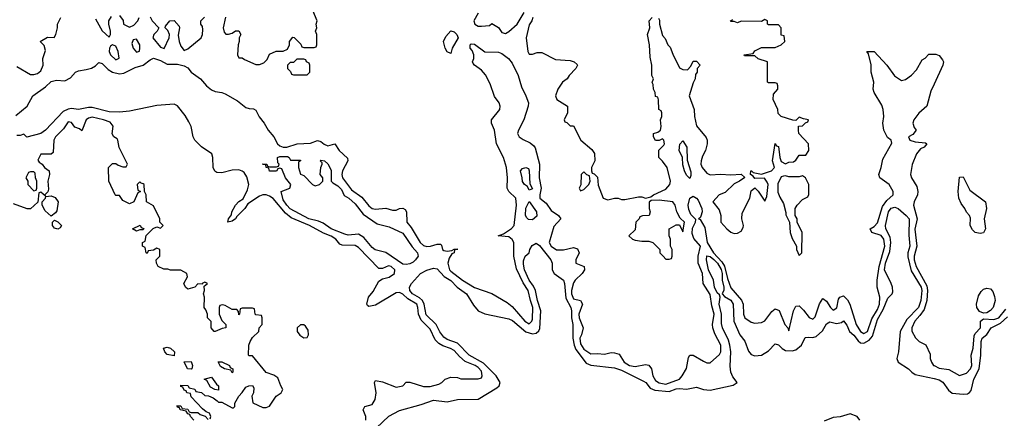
# Model space of a CAD drawing. Header units: inches. Extents: x 2601469 to 2753575, y 449403 to 582909.
# Tile 79 of 256: x 2654646 to 2660412, y 474160 to 476497. Entities that reach past the tile are written whole.
import ezdxf

# ---------------------------------------------------------------- set-up
doc = ezdxf.new("R2010")
doc.units = ezdxf.units.IN
doc.header["$MEASUREMENT"] = 0
doc.layers.add('C6457', color=7, linetype='Continuous')
doc.layers.add('C6467', color=7, linetype='Continuous')

msp = doc.modelspace()

# ---------------------------------------------------------------- linework, layer by layer
at = {"layer": 'C6457', "color": 4}
for points, elevation in [([(2654630, 476222), (2654710, 476174.8), (2654730, 476174.8), (2654750, 476181), (2654770, 476198), (2654784, 476230), (2654781.2, 476270), (2654797.2, 476317.2), (2654790, 476346), (2654766, 476370), (2654810, 476394), (2654847.3, 476392.7), (2654858, 476410), (2654868.7, 476450), (2654868.7, 476470), (2654888, 476510)], 12), ([(2655090, 476502), (2655130, 476432), (2655170, 476394), (2655178, 476410), (2655178, 476430), (2655168.7, 476470), (2655168.7, 476490), (2655184.7, 476515.3)], 12), ([(2655230, 476522), (2655251.6, 476491.6), (2655254, 476470), (2655290, 476454), (2655314.6, 476465.4), (2655338, 476490), (2655346, 476510)], 12), ([(2655410, 476514), (2655422, 476490), (2655462, 476450), (2655452, 476430), (2655431.3, 476410), (2655426, 476390), (2655470, 476336), (2655492.3, 476327.7), (2655521.2, 476390), (2655524, 476410), (2655514, 476434), (2655498, 476450), (2655500.4, 476459.6), (2655526, 476490), (2655550, 476492), (2655579.6, 476459.6), (2655582, 476450), (2655574.8, 476405.2), (2655580.5, 476370), (2655590, 476341), (2655610, 476316), (2655630, 476326.8), (2655709.4, 476390), (2655717, 476410), (2655719.3, 476439.3), (2655717.2, 476457.2), (2655708, 476470), (2655708, 476490), (2655728.9, 476511.1)], 12), ([(2655851.1, 476511.1), (2655838, 476450), (2655843.6, 476423.6), (2655852.7, 476412.7), (2655870, 476412), (2655890, 476418), (2655910, 476431.3), (2655930, 476431.3), (2655942, 476410), (2655932, 476390), (2655932, 476370), (2655924.7, 476350), (2655922, 476290), (2655930, 476274), (2655950, 476274), (2655963.6, 476263.6), (2656030, 476234), (2656050, 476234), (2656076.4, 476243.6), (2656096.4, 476263.6), (2656110, 476294), (2656148.4, 476311.6), (2656190, 476312), (2656215.3, 476324.7), (2656226, 476350), (2656226, 476370), (2656246, 476394), (2656252.7, 476392.7), (2656292.7, 476352.7), (2656298, 476338), (2656310, 476334), (2656370, 476334), (2656382, 476338), (2656386, 476350), (2656386, 476410), (2656378, 476430), (2656386, 476450), (2656382, 476470), (2656388, 476490), (2656362, 476550)], 12), ([(2657330, 476535.3), (2657306, 476490), (2657312, 476470), (2657330, 476458), (2657350, 476458), (2657396.4, 476463.6), (2657410, 476474), (2657450, 476452), (2657470, 476422), (2657490, 476416), (2657510, 476426.8), (2657559, 476470), (2657600.9, 476539.1)], 12), ([(2657650.6, 476510), (2657646, 476490), (2657630, 476466), (2657611.3, 476390), (2657622, 476310), (2657630, 476294), (2657650, 476294), (2657676.4, 476303.6), (2657703.6, 476303.6), (2657783.6, 476263.6), (2657870, 476258), (2657894, 476250), (2657910, 476234), (2657912, 476230), (2657902, 476210), (2657864.7, 476170), (2657852, 476150), (2657824.7, 476130), (2657798, 476090), (2657784.7, 476050), (2657792, 476030), (2657854, 475990), (2657854, 475950), (2657834, 475910), (2657838, 475898), (2657850, 475894), (2657870, 475874), (2657890, 475874), (2657931.6, 475791.6), (2657996.9, 475736.9), (2658011.6, 475711.6), (2658014, 475670), (2657994, 475630), (2657994, 475610), (2657998, 475598), (2658010, 475594), (2658030, 475574), (2658032.7, 475527.3), (2658062, 475450), (2658090, 475441), (2658130, 475451.3), (2658151.1, 475451.1), (2658170, 475442), (2658190, 475442), (2658270, 475458), (2658290, 475458), (2658311.6, 475451.6), (2658342, 475458), (2658358, 475470), (2658430, 475504), (2658453.2, 475530), (2658457.2, 475550), (2658437.2, 475630), (2658410, 475668), (2658388, 475690), (2658388.4, 475731.6), (2658418, 475762), (2658422, 475770), (2658418, 475790), (2658410, 475798), (2658391.3, 475788.7), (2658370, 475788.7), (2658358, 475810), (2658358, 475830), (2658382, 475838), (2658398, 475850), (2658402, 475870), (2658398, 475910), (2658406, 475930), (2658406, 475950), (2658402, 475962), (2658388, 475970), (2658387.3, 476027.3), (2658382, 476042), (2658370, 476046), (2658368, 476070), (2658358, 476090), (2658356.4, 476116.4), (2658348.9, 476128.9), (2658358, 476150), (2658348, 476170), (2658348.7, 476230), (2658337.5, 476277.5), (2658334.3, 476350), (2658321.6, 476410), (2658335.6, 476450), (2658331.8, 476490), (2658349.2, 476510)], 12), ([(2658386.6, 476506.6), (2658393.4, 476493.4), (2658392.7, 476470), (2658410, 476404.7), (2658426.8, 476386.8), (2658442, 476350), (2658455.3, 476335.3), (2658470, 476294), (2658510, 476214), (2658530, 476204.7), (2658556.4, 476203.6), (2658576.4, 476223.6), (2658590, 476254), (2658610, 476254), (2658631, 476230), (2658614, 476210), (2658614, 476190), (2658603.6, 476176.4), (2658602, 476150), (2658590, 476126), (2658566.8, 476050), (2658596, 475970), (2658598, 475930), (2658610, 475874), (2658665.4, 475805.4), (2658672, 475790), (2658672, 475770), (2658662, 475730), (2658643.5, 475696.5), (2658636, 475670), (2658634.8, 475650), (2658642.8, 475630), (2658670, 475598), (2658690, 475586.8), (2658750, 475591.3), (2658810, 475586.8), (2658870, 475591), (2658892, 475572), (2658862, 475550), (2658830, 475534), (2658776.8, 475483.2), (2658742, 475470), (2658704.7, 475430), (2658742, 475382), (2658752, 475350), (2658752, 475310), (2658786, 475270), (2658810, 475250.8), (2658830, 475242.8), (2658850, 475246), (2658870, 475258), (2658882, 475278), (2658885.2, 475290), (2658875.3, 475330), (2658876.4, 475363.6), (2658922, 475450), (2658930, 475494), (2658950, 475512), (2658970.9, 475490.9), (2659010, 475434), (2659020.4, 475459.6), (2659029, 475530), (2659024, 475544), (2659007.3, 475567.3), (2658950, 475566), (2658940.4, 475580.4), (2658926, 475590), (2658928, 475610), (2658931.1, 475611.1), (2658942, 475602), (2658990, 475591), (2659048.7, 475611.3), (2659066, 475630), (2659055.3, 475670), (2659070, 475772), (2659078, 475758), (2659090, 475754), (2659098, 475690), (2659106, 475666), (2659130, 475652), (2659150, 475662), (2659176.4, 475663.6), (2659190, 475674), (2659210, 475702), (2659250, 475702), (2659268, 475730), (2659266, 475770), (2659209.1, 475829.1), (2659206, 475850), (2659207.3, 475872.7), (2659230, 475874), (2659247.3, 475892.7), (2659262, 475898), (2659266, 475910), (2659235.3, 475915.3), (2659210, 475926), (2659190, 475906), (2659172.7, 475907.3), (2659106, 475930), (2659087.3, 475947.3), (2659086, 475970), (2659058, 476030), (2659060.4, 476059.6), (2659086, 476090), (2659086, 476110), (2659082, 476122), (2659070, 476126), (2659030, 476126), (2659026, 476130), (2659026, 476250), (2658970, 476268), (2658950, 476286), (2658890, 476286), (2658888, 476290), (2658942, 476298), (2658950, 476314), (2658990, 476334), (2659070, 476334), (2659106, 476350), (2659126, 476370), (2659122, 476402), (2659106, 476406), (2659106, 476450), (2659090, 476466), (2659030, 476466), (2659026, 476470), (2659026, 476490), (2659010, 476498), (2658990, 476486), (2658870, 476488), (2658850, 476478), (2658830, 476486), (2658810, 476486), (2658808.7, 476490), (2658822, 476498)], 12), ([(2654624.5, 475935.5), (2654689.4, 475990.6), (2654724, 476050), (2654796.9, 476103.1), (2654830, 476135.5), (2654862.8, 476142.8), (2654910, 476138.8), (2654944.8, 476155.2), (2654974, 476190), (2654990, 476198), (2655035.9, 476204.1), (2655066.5, 476213.5), (2655090, 476226.8), (2655110, 476246.8), (2655130, 476240.7), (2655165.2, 476205.3), (2655189, 476189), (2655230, 476178.7), (2655256.2, 476183.8), (2655323.3, 476216.7), (2655370, 476230.3), (2655410, 476261.6), (2655430, 476270.4), (2655470, 476258), (2655510, 476235.3), (2655570, 476237.1), (2655610, 476225.5), (2655630, 476214), (2655650.5, 476190), (2655706, 476150), (2655740.5, 476110), (2655770, 476084.9), (2655790, 476075.3), (2655830, 476070.3), (2655850, 476062.8), (2655921.3, 476021.3), (2655970, 475981.6), (2655990, 475975.5), (2656015.2, 475975.2), (2656030, 475967.3), (2656048.3, 475928.3), (2656077.6, 475890), (2656100.4, 475850), (2656134.4, 475810), (2656155.5, 475770), (2656170, 475758.4), (2656190, 475750.4), (2656210, 475750.4), (2656271.5, 475768.5), (2656350, 475772.4), (2656390, 475788.2), (2656410, 475783), (2656430, 475766.4), (2656450, 475757.3), (2656492, 475770), (2656516.3, 475730), (2656564.9, 475684.9), (2656567.7, 475670), (2656537, 475610), (2656532, 475590), (2656536.5, 475570), (2656590, 475499.5), (2656650, 475456.3), (2656690, 475405.5), (2656710, 475390.7), (2656730, 475386.8), (2656790, 475391.3), (2656830, 475381), (2656850, 475381), (2656870, 475391), (2656890, 475391.3), (2656903.6, 475383.6), (2656910.8, 475370.8), (2656913.4, 475310), (2656938.5, 475278.6), (2656990.5, 475190), (2657010, 475172.7), (2657030, 475167.4), (2657051.5, 475168.5), (2657090, 475180.7), (2657110, 475182), (2657116, 475176), (2657122, 475150), (2657130, 475144.7), (2657150, 475141), (2657176.4, 475143.6), (2657191.3, 475151.3), (2657211.6, 475151.6), (2657192, 475148), (2657191, 475130), (2657176.3, 475123.7), (2657161.1, 475098.9), (2657154, 475070), (2657163.8, 475030), (2657170, 475023), (2657238.8, 474970), (2657310, 474927.3), (2657410, 474891), (2657499.8, 474839.8), (2657530, 474816), (2657604.9, 474730), (2657630, 474714.8), (2657645.2, 474730), (2657650, 474742), (2657651.1, 474808.9), (2657636.4, 474850), (2657624, 474910), (2657593.8, 474953.8), (2657555.9, 475035.9), (2657539.7, 475110), (2657539.7, 475190), (2657530, 475209.3), (2657510, 475223.7), (2657448, 475230), (2657479, 475241), (2657526.2, 475273.8), (2657540.9, 475290), (2657555.1, 475410), (2657551.1, 475451.1), (2657510, 475489.6), (2657501, 475510), (2657503.5, 475570), (2657496.9, 475630), (2657478.9, 475690), (2657437.3, 475770), (2657425.6, 475850), (2657409.5, 475890), (2657409.4, 475910), (2657457, 475970), (2657460.7, 475990), (2657454, 476010), (2657426.8, 476046.8), (2657401.7, 476121.7), (2657373.9, 476173.9), (2657350, 476201.6), (2657308.7, 476230), (2657300.7, 476240.7), (2657298, 476250), (2657305.1, 476270), (2657305.1, 476290), (2657295.6, 476315.6), (2657284.5, 476330), (2657284, 476350), (2657290, 476354.8), (2657310, 476353), (2657370, 476307.7), (2657450, 476306.4), (2657470, 476299.3), (2657508, 476270), (2657530, 476242), (2657564.9, 476170), (2657583.8, 476103.8), (2657611, 476050), (2657624.7, 476010), (2657622.8, 475990), (2657598, 475910), (2657566.7, 475850), (2657561.3, 475830), (2657570.4, 475810), (2657593.9, 475793.9), (2657635.5, 475775.5), (2657657.4, 475757.4), (2657665.1, 475745.1), (2657690.4, 475649.6), (2657689, 475570), (2657700.2, 475510), (2657691.6, 475470), (2657692.4, 475450), (2657730, 475422), (2657758.7, 475378.7), (2657801, 475350), (2657814, 475330), (2657774.9, 475285.1), (2657746.7, 475190), (2657759.1, 475170), (2657790, 475148), (2657830, 475147.7), (2657890, 475160.7), (2657913.2, 475153.2), (2657922.8, 475130), (2657902.8, 475090), (2657902, 475070), (2657951, 475050), (2657954, 475030), (2657940.7, 475010), (2657899.1, 474970), (2657890, 474954), (2657877, 474910), (2657877, 474890), (2657890, 474860.4), (2657930.7, 474850.7), (2657942, 474830), (2657920.2, 474770), (2657921.5, 474750), (2657946, 474690), (2657936.3, 474650), (2657926.5, 474630), (2657930, 474596), (2657950, 474566.4), (2657990, 474538.8), (2658030, 474541), (2658070, 474536), (2658110, 474546), (2658130, 474544.7), (2658156, 474536), (2658186, 474490), (2658218, 474470), (2658250, 474464.9), (2658310, 474476), (2658330, 474471.3), (2658346, 474450), (2658353.4, 474410), (2658370, 474382), (2658390, 474368.7), (2658430, 474361.1), (2658509, 474390), (2658526, 474410), (2658550, 474452), (2658562.7, 474517.3), (2658570, 474531.3), (2658590, 474530.8), (2658650, 474494.8), (2658670, 474486), (2658690, 474484.7), (2658744.7, 474535.3), (2658752, 474550), (2658751.3, 474590), (2658716.4, 474656.4), (2658705.6, 474690), (2658703.6, 474710), (2658713.3, 474770), (2658698.9, 474818.9), (2658690, 474885.2), (2658648.5, 474950), (2658643.5, 475010), (2658618.9, 475070), (2658618.5, 475110), (2658632.8, 475170), (2658593.7, 475213.7), (2658583.6, 475243.6), (2658585.6, 475274.4), (2658604, 475310), (2658604.8, 475324.8), (2658575.9, 475355.9), (2658564.2, 475384.2), (2658560.7, 475410), (2658569.7, 475450.3), (2658590, 475463), (2658610, 475450.8), (2658618.7, 475438.7), (2658641.3, 475390), (2658642.7, 475370), (2658635.6, 475344.4), (2658630, 475334.5), (2658621, 475330), (2658630, 475324.9), (2658658.4, 475278.3), (2658671.8, 475190), (2658708.6, 475130), (2658757.2, 475077.2), (2658772.8, 475052.8), (2658790, 474980.7), (2658810, 474924.9), (2658872, 474852), (2658882, 474830), (2658884.9, 474770), (2658892, 474750), (2658930, 474724.7), (2658950, 474718), (2658990, 474721), (2659010, 474731), (2659050, 474786.8), (2659070, 474802.8), (2659092.5, 474792.5), (2659126.8, 474710), (2659144.7, 474690), (2659150, 474674), (2659178, 474790), (2659190, 474818), (2659210, 474818.8), (2659235.1, 474795.1), (2659270, 474751), (2659290, 474741), (2659304.7, 474755.3), (2659330, 474832), (2659350, 474862), (2659370, 474846.8), (2659393, 474810), (2659410, 474794.9), (2659431.7, 474808.3), (2659441.7, 474858.3), (2659449.4, 474870.6), (2659470, 474877.3), (2659494.3, 474854.3), (2659507.4, 474830), (2659544.2, 474710), (2659568.9, 474670), (2659590, 474657.6), (2659610, 474668.7), (2659636.4, 474743.6), (2659670, 474798.7), (2659681.2, 474830), (2659682, 474870), (2659668, 474930), (2659667.6, 474970), (2659678.9, 475050), (2659712.2, 475170), (2659705.3, 475210), (2659691.2, 475231.2), (2659636, 475250), (2659626, 475270), (2659650, 475284.9), (2659670, 475305.5), (2659697.8, 475402.2), (2659723.1, 475436.9), (2659760.7, 475470), (2659761.3, 475490), (2659738.3, 475530), (2659683.7, 475570), (2659676.2, 475590), (2659691.1, 475630), (2659699.7, 475680.3), (2659754, 475774), (2659749, 475790), (2659726.9, 475806.9), (2659707.1, 475850), (2659700.5, 475890), (2659706.3, 475930), (2659702, 475970), (2659695.2, 475995.2), (2659649.6, 476070), (2659644.7, 476090), (2659648, 476130), (2659632, 476190), (2659632.9, 476232.9), (2659616.4, 476296.4), (2659606, 476310), (2659650, 476311.3), (2659724.7, 476230), (2659767.9, 476167.9), (2659810, 476141), (2659833.6, 476146.4), (2659869.1, 476170.9), (2659898, 476202), (2659930, 476262), (2659948.4, 476271.6), (2659970, 476294), (2660000, 476294)], 8), ([(2660000, 476118.2), (2659981.4, 476078.6), (2659958.8, 475990), (2659910.5, 475949.5), (2659882, 475910), (2659875.5, 475890), (2659884.4, 475864.4), (2659896, 475850), (2659875.5, 475824.5), (2659851.3, 475810), (2659858, 475790), (2659890, 475780.5), (2659950, 475774.8), (2659958, 475770), (2659942, 475750), (2659920.5, 475739.5), (2659897.3, 475710), (2659872.4, 475647.6), (2659863.1, 475590), (2659868.4, 475570), (2659899.3, 475519.3), (2659905.2, 475490), (2659903.6, 475470), (2659883.8, 475430), (2659880.3, 475410), (2659901.3, 475330), (2659888.5, 475268.5), (2659900.3, 475170), (2659883.2, 475110), (2659883.9, 475090), (2659896.5, 475050), (2659957.7, 474937.7), (2659962.2, 474910), (2659957.7, 474850), (2659942, 474798), (2659918, 474762), (2659888.4, 474730), (2659871, 474690), (2659871.1, 474671.1), (2659891.6, 474631.6), (2659914, 474610), (2659951.6, 474591.6), (2659976.9, 474536.9), (2659978, 474510), (2659984.7, 474490), (2659998, 474470), (2660000, 474469)], 8), ([(2656672.7, 474150), (2656673.2, 474170), (2656658, 474210), (2656668, 474230), (2656710, 474242), (2656728.7, 474270), (2656734, 474310), (2656724, 474370), (2656730, 474382), (2656770, 474374.8), (2656850, 474342.8), (2656888.9, 474351.1), (2656910, 474372), (2656930, 474371.3), (2657010, 474346), (2657050, 474346.8), (2657100.2, 474359.8), (2657118, 474370), (2657138, 474390), (2657170, 474401), (2657210, 474398.8), (2657230, 474391.3), (2657330, 474391), (2657350, 474398), (2657355.1, 474410), (2657350, 474436), (2657330, 474458.4), (2657312.7, 474470), (2657254.2, 474494.2), (2657221.7, 474521.7), (2657190, 474558), (2657168.7, 474570), (2657124.4, 474584.4), (2657099.7, 474599.7), (2657079.6, 474619.6), (2657050, 474682.7), (2656996.4, 474736.4), (2656981.3, 474770), (2656977.7, 474810), (2656971, 474830), (2656920, 474860), (2656890, 474887.6), (2656870, 474897.6), (2656850, 474895.1), (2656730, 474822.7), (2656690, 474815.3), (2656682, 474822), (2656679, 474830), (2656689.4, 474870), (2656716.2, 474903.8), (2656750, 474964.7), (2656770, 474978), (2656810, 474987.3), (2656841.2, 475010), (2656842, 475030), (2656821.2, 475050), (2656805.8, 475054.2), (2656770, 475038), (2656750, 475039.3), (2656630, 475162.4), (2656610, 475172.4), (2656534.3, 475174.3), (2656521.5, 475181.4), (2656498, 475210), (2656470, 475228.2), (2656424.9, 475244.9), (2656342.9, 475290), (2656235.3, 475335.3), (2656202.3, 475362.3), (2656130, 475448), (2656110, 475462.6), (2656090, 475469.7), (2656070, 475470.9), (2656050, 475463.1), (2655981.7, 475418.3), (2655964.9, 475390), (2655917.3, 475342.7), (2655910, 475329), (2655890, 475315.3), (2655866, 475310), (2655868.7, 475330), (2655886.6, 475353.4), (2655889.5, 475370), (2655909.6, 475410), (2655930, 475430.5), (2655954, 475446), (2655981, 475499), (2655988.4, 475530), (2655976.5, 475576.5), (2655960.6, 475600.6), (2655950, 475609.6), (2655930, 475616), (2655890, 475614.2), (2655830, 475599.2), (2655801.5, 475601.5), (2655788.3, 475608.3), (2655779.7, 475630), (2655776.4, 475690), (2655770.7, 475710.7), (2655710, 475752.4), (2655672.6, 475790), (2655661.5, 475810), (2655649.8, 475870), (2655637.7, 475897.7), (2655614.9, 475934.9), (2655570, 475992.8), (2655550, 476002.6), (2655450, 475994), (2655290, 475960.5), (2655230, 475954), (2655170, 475957.7), (2655070, 475981.7), (2655050, 475982), (2654990, 475969.7), (2654950, 475976.9), (2654930, 475973), (2654901.7, 475958.3), (2654798.4, 475850), (2654770, 475829.7), (2654689.1, 475809.1), (2654670, 475826), (2654650, 475818), (2654630, 475819)], 8), ([(2655762, 474158), (2655766, 474170), (2655758, 474190), (2655738, 474198), (2655716.4, 474216.4), (2655650, 474286), (2655646, 474306), (2655626, 474310), (2655622, 474322), (2655610, 474326), (2655602, 474342), (2655590, 474346), (2655590, 474354), (2655630, 474352), (2655638, 474338), (2655671.6, 474331.6), (2655678, 474318), (2655711.6, 474311.6), (2655730, 474294), (2655751.6, 474291.6), (2655779.6, 474279.6), (2655803.6, 474263.6), (2655810, 474254), (2655830, 474254), (2655890, 474222), (2655898, 474222), (2655906, 474230), (2655906, 474250), (2655928.9, 474291.1), (2655950, 474312), (2655970, 474342), (2655988.4, 474351.6), (2656010, 474352), (2656018, 474338), (2656016, 474310), (2656006, 474290), (2656011, 474251), (2656070, 474224), (2656090, 474222.8), (2656110, 474231.3), (2656149.1, 474290.9), (2656178, 474310), (2656188, 474330), (2656175.3, 474350), (2656157.2, 474397.2), (2656134, 474414), (2656089.3, 474429.3), (2656010, 474526), (2655990, 474526), (2655986, 474530), (2655988, 474590), (2655995.3, 474610), (2656010, 474634), (2656046, 474670), (2656048.4, 474691.6), (2656066, 474710), (2656066, 474750), (2656062, 474762), (2656030, 474766), (2656026, 474770), (2656022, 474802), (2656010, 474806), (2655950, 474806), (2655938, 474802), (2655934, 474770), (2655930, 474766), (2655927.3, 474787.3), (2655918, 474798), (2655890, 474798), (2655850, 474822), (2655834, 474826), (2655818, 474822), (2655814, 474810), (2655814, 474770), (2655830, 474734), (2655854, 474710), (2655854, 474690), (2655832.7, 474687.3), (2655791.6, 474668.4), (2655786, 474670), (2655768, 474690), (2655767.3, 474727.3), (2655746, 474750), (2655746, 474770), (2655736.4, 474796.4), (2655726, 474810), (2655728, 474870), (2655722, 474890), (2655728, 474910), (2655726, 474934), (2655746, 474950), (2655730, 474958), (2655714, 474950), (2655714, 474946), (2655690, 474948), (2655671, 474929), (2655630, 474918), (2655618, 474930), (2655608, 474950), (2655628, 474990), (2655626, 475010), (2655590, 475028), (2655530, 475028), (2655514.6, 475034.6), (2655490, 475035.3), (2655458, 475050), (2655448, 475070), (2655446, 475090), (2655466, 475110), (2655466, 475150), (2655450, 475158), (2655430, 475146), (2655398, 475142), (2655392.7, 475127.3), (2655386, 475130), (2655382, 475162), (2655366, 475170), (2655366, 475190), (2655382, 475198), (2655387.3, 475232.7), (2655427.3, 475272.7), (2655450, 475282), (2655470, 475274), (2655486, 475290), (2655466, 475310), (2655466, 475330), (2655430, 475406), (2655388, 475430), (2655386, 475470), (2655378, 475490), (2655375.3, 475530), (2655370, 475535.3), (2655358, 475538), (2655350, 475546), (2655334, 475530), (2655338, 475498), (2655354, 475490), (2655338, 475482), (2655314, 475430), (2655290, 475418), (2655250, 475438), (2655230, 475466), (2655210, 475466), (2655206, 475470), (2655168, 475550), (2655166, 475630), (2655190, 475654), (2655210, 475654), (2655223.6, 475643.6), (2655250, 475634), (2655270, 475634), (2655278, 475650), (2655228, 475748), (2655222, 475790), (2655218, 475798), (2655198, 475810), (2655188.7, 475828.7), (2655193.6, 475873.6), (2655175.9, 475895.9), (2655138, 475910), (2655070, 475925.2), (2655050, 475919.3), (2655036, 475910), (2655010, 475846), (2654996.4, 475856.4), (2654970, 475866), (2654950, 475894), (2654930, 475899), (2654902.5, 475857.5), (2654856, 475810), (2654846, 475790), (2654842, 475718), (2654830, 475708), (2654770, 475708), (2654752.7, 475672.7), (2654761, 475661), (2654778, 475650), (2654792, 475630), (2654818, 475610), (2654821, 475590), (2654811, 475550), (2654816, 475504), (2654812, 475488), (2654794, 475470), (2654798, 475462), (2654770, 475486), (2654758, 475482), (2654752.7, 475427.3), (2654710, 475388), (2654690, 475388), (2654610, 475418)], 12), ([(2656736.3, 474103.7), (2656808, 474172), (2656870, 474206.7), (2656997.8, 474242.2), (2657070, 474267.6), (2657150, 474256.5), (2657210, 474270.3), (2657330, 474272.4), (2657441, 474339), (2657454.5, 474350), (2657459.6, 474370), (2657436.9, 474410), (2657362.9, 474482.9), (2657277.3, 474530), (2657210, 474600.3), (2657150, 474623.1), (2657130, 474635.6), (2657106.6, 474666.6), (2657085.1, 474710), (2657027.2, 474767.2), (2657013.8, 474830), (2657005.1, 474850), (2656987.1, 474867.1), (2656946.6, 474890), (2656931.2, 474910), (2656929.7, 474930), (2656940.7, 474950), (2656993.2, 475010), (2657030, 475028), (2657070, 475040.4), (2657090, 475037.1), (2657131, 474991), (2657170, 474968.8), (2657208.2, 474928.2), (2657263.1, 474890), (2657302.8, 474822.8), (2657330.5, 474790), (2657370, 474771.8), (2657510, 474743.2), (2657532.8, 474732.9), (2657610, 474667.9), (2657650, 474655.3), (2657670, 474658.7), (2657686.5, 474673.5), (2657692.6, 474687.4), (2657697.2, 474790), (2657678.2, 474850), (2657665.8, 474910), (2657654.5, 474934.5), (2657628.7, 474970), (2657602.7, 475030), (2657596.3, 475063.7), (2657596.6, 475083.4), (2657605.2, 475110), (2657629.3, 475130.7), (2657634, 475150), (2657647.3, 475172.7), (2657670, 475187.7), (2657690, 475173.4), (2657757, 475090), (2657764.9, 475070), (2657763.8, 475030), (2657775.5, 475010), (2657830.2, 474970.2), (2657836.9, 474950), (2657844.5, 474864.5), (2657872.7, 474810), (2657877.3, 474790), (2657877.6, 474750), (2657885.2, 474710), (2657884.7, 474630), (2657892.8, 474590), (2657903.4, 474563.3), (2657962.7, 474482.7), (2657990, 474472.3), (2658130, 474456.2), (2658170, 474442), (2658299, 474379), (2658311.8, 474370), (2658337.6, 474337.6), (2658365.1, 474325.1), (2658450, 474316.9), (2658490, 474333.2), (2658510, 474335.5), (2658550, 474330.3), (2658610, 474342.4), (2658650, 474328.4), (2658690, 474324.9), (2658824.7, 474355.3), (2658848, 474370), (2658822.6, 474402.6), (2658810.9, 474430.9), (2658806, 474466), (2658810.9, 474550), (2658805.1, 474590), (2658797.6, 474617.6), (2658761, 474690), (2658755.5, 474715.5), (2658755.3, 474770), (2658742.7, 474830), (2658747, 474870), (2658743.7, 474883.7), (2658730, 474895.1), (2658714, 474930), (2658708, 474970), (2658679.3, 475030), (2658668.5, 475090), (2658670, 475113), (2658690, 475108.5), (2658710, 475092.1), (2658731.6, 475070), (2658752.9, 475032.9), (2658758.8, 475010), (2658759.2, 474970), (2658770.2, 474929.8), (2658768.7, 474911.3), (2658758.8, 474890), (2658773.5, 474873.5), (2658810, 474852.9), (2658823.9, 474830), (2658827.9, 474730), (2658863.1, 474650), (2658892.1, 474612.1), (2658914.1, 474554.1), (2658930, 474534.9), (2658950, 474527), (2658990, 474530.6), (2659030, 474556.3), (2659070, 474596), (2659090, 474590.8), (2659110.6, 474570), (2659130, 474558.7), (2659170, 474554.9), (2659190, 474561.3), (2659224.2, 474590), (2659246.5, 474633.5), (2659263.3, 474636.7), (2659290, 474634), (2659310, 474640.4), (2659346.6, 474673.4), (2659370, 474713.4), (2659390, 474725.5), (2659430, 474716.3), (2659458, 474722), (2659470, 474730.8), (2659490, 474706), (2659506, 474670), (2659530, 474648.5), (2659555.3, 474615.3), (2659570, 474602.4), (2659590, 474601.1), (2659621, 474619), (2659639, 474641), (2659670, 474739.5), (2659702.2, 474797.8), (2659730, 474864), (2659755.1, 474890), (2659758.3, 474901.7), (2659756.9, 474930), (2659749.7, 474950), (2659710.8, 475030), (2659716.5, 475070), (2659741.8, 475138.2), (2659747.8, 475190), (2659742.9, 475222.9), (2659718.7, 475270), (2659715.1, 475290), (2659733.6, 475370), (2659750, 475392.7), (2659770, 475398), (2659790.7, 475390), (2659837.3, 475350), (2659853.7, 475330), (2659852.9, 475232.9), (2659857.6, 475170), (2659845.8, 475130), (2659845.9, 475105.9), (2659865.4, 475025.4), (2659925.6, 474930), (2659928.4, 474910), (2659922.3, 474850), (2659909.2, 474810), (2659840.6, 474739.4), (2659801.1, 474670), (2659791.4, 474550), (2659781.7, 474510), (2659790.4, 474490), (2659851, 474451), (2659870, 474430.4), (2659890, 474417), (2660000, 474393)], 4), ([(2655666, 474150), (2655646, 474170), (2655642, 474182), (2655630, 474186), (2655622, 474202), (2655586, 474210), (2655582, 474222), (2655570, 474226), (2655567.3, 474232.7), (2655590, 474234), (2655598, 474218), (2655630, 474214), (2655638, 474198), (2655650, 474194), (2655690, 474194), (2655703.6, 474183.6), (2655732.7, 474172.7), (2655750, 474154)], 12), ([(2659566.6, 474150), (2659550, 474171.1), (2659510, 474186), (2659450.9, 474169.1), (2659410, 474164.5), (2659357, 474143)], 4)]:
    msp.add_lwpolyline(points, dxfattribs=dict(at, elevation=elevation))
for points, elevation in [([(2657170, 476298), (2657150, 476309), (2657137.2, 476330), (2657127.3, 476370), (2657141, 476399), (2657170, 476432), (2657190, 476426), (2657206, 476410), (2657214, 476390), (2657179.1, 476330)], 8), ([(2655190, 476348.7), (2655178, 476342), (2655171.3, 476330), (2655170.8, 476310), (2655177.3, 476290), (2655210, 476261), (2655228.7, 476271.3), (2655222.7, 476310), (2655210, 476342)], 12), ([(2655330, 476382), (2655310, 476378), (2655303.5, 476356.5), (2655311, 476330), (2655330, 476306), (2655348.4, 476311.6), (2655349, 476330), (2655349, 476350)], 12), ([(2656310, 476266), (2656270, 476266), (2656250, 476246), (2656230, 476246), (2656214, 476230), (2656214, 476210), (2656232.7, 476192.7), (2656238, 476178), (2656250, 476174), (2656330, 476174), (2656346, 476190), (2656346, 476230), (2656342, 476242), (2656326, 476250), (2656322, 476262)], 12), ([(2658570, 475566), (2658550, 475585.2), (2658538.4, 475610), (2658530, 475646), (2658527.6, 475690), (2658508.6, 475730), (2658512, 475768), (2658530, 475786.8), (2658552.7, 475750), (2658554.4, 475674.4), (2658575.6, 475604.4), (2658576.1, 475583.9)], 8), ([(2656232.7, 475672.7), (2656290, 475674), (2656290.7, 475669.3), (2656278, 475662), (2656278, 475630), (2656291, 475591), (2656310, 475582.8), (2656360.7, 475530), (2656377, 475523), (2656402, 475530), (2656422, 475550), (2656422, 475570), (2656405.2, 475590), (2656409.1, 475630.9), (2656418, 475650), (2656418, 475658), (2656406, 475670), (2656410, 475674), (2656432, 475670), (2656450, 475652), (2656470, 475614), (2656471, 475550), (2656479.8, 475539.8), (2656510, 475522.8), (2656530, 475500.7), (2656547, 475467), (2656574.4, 475450), (2656610, 475417.6), (2656657.3, 475357.3), (2656740.4, 475300.4), (2656810, 475282.4), (2656890, 475245.5), (2656944.5, 475164.5), (2656974.9, 475130), (2656977.6, 475117.6), (2656979.3, 475110), (2656963.8, 475090), (2656950, 475076.2), (2656930, 475065.4), (2656910, 475061.3), (2656890, 475063.5), (2656790, 475131.8), (2656727.6, 475147.6), (2656710, 475162), (2656661.1, 475221.1), (2656630, 475239.5), (2656570, 475234), (2656550, 475239.3), (2656469.6, 475270), (2656423.9, 475303.9), (2656396.4, 475316.4), (2656339.3, 475330), (2656230, 475388.3), (2656209.7, 475410), (2656190, 475441.2), (2656178, 475490), (2656228, 475510), (2656234, 475530), (2656202.7, 475570), (2656182, 475622), (2656170, 475626), (2656158, 475622), (2656150, 475608.7), (2656110, 475608.7), (2656106, 475626), (2656088.7, 475630), (2656087.3, 475647.3), (2656072.7, 475647.3), (2656067.3, 475652.7), (2656094, 475650), (2656098, 475638), (2656110, 475634), (2656150, 475634), (2656162, 475638), (2656166, 475650), (2656158, 475658), (2656155.3, 475690), (2656170, 475695.5), (2656214, 475694), (2656224.7, 475690)], 4), ([(2654730, 475606), (2654710, 475606), (2654698, 475602), (2654682, 475570), (2654694, 475550), (2654694, 475530), (2654730, 475494), (2654742, 475498), (2654746, 475510), (2654746, 475550), (2654738, 475570), (2654736.4, 475596.4)], 12), ([(2657630, 475498), (2657619.3, 475519.3), (2657602, 475530), (2657590, 475548), (2657589.3, 475570), (2657579, 475610), (2657590, 475624.7), (2657610, 475631.3), (2657624.7, 475624.7), (2657630.4, 475610.4), (2657634, 475534), (2657650, 475506)], 4), ([(2657950, 475606), (2657934, 475590), (2657932, 475528), (2657922, 475510), (2657930, 475494), (2657950, 475502), (2657978, 475530), (2657986, 475550), (2657982, 475582), (2657967.3, 475587.3)], 12), ([(2659230, 475582), (2659210, 475575.3), (2659150, 475575.3), (2659130, 475582), (2659119.6, 475580.4), (2659104.7, 475575.3), (2659085.4, 475534.6), (2659086.4, 475486.4), (2659096.9, 475456.9), (2659118.8, 475418.8), (2659132.7, 475367.3), (2659132.7, 475352.7), (2659154, 475310), (2659158, 475250), (2659170, 475214), (2659194, 475170), (2659194, 475150), (2659210, 475114), (2659226, 475130), (2659228, 475250), (2659198, 475310), (2659198, 475330), (2659188, 475350), (2659188, 475390), (2659198, 475410), (2659230, 475442), (2659262, 475458), (2659267.3, 475472.7), (2659268, 475530), (2659248, 475570)], 12), ([(2654830, 475346), (2654796, 475376), (2654778, 475410), (2654778, 475430), (2654798, 475450), (2654800.4, 475459.6), (2654830, 475464.7), (2654854.4, 475454.4), (2654870.8, 475430), (2654863, 475377), (2654855.9, 475364.1)], 12), ([(2657650, 475324.2), (2657625.9, 475325.9), (2657615.1, 475335.1), (2657608, 475350), (2657610, 475392), (2657630, 475431.3), (2657673.4, 475370), (2657674, 475346)], 4), ([(2658390, 475439.3), (2658343.6, 475436.4), (2658332.7, 475427.3), (2658331.3, 475390), (2658338, 475370), (2658331.3, 475350), (2658292.7, 475347.3), (2658278, 475342), (2658274, 475330), (2658254, 475310), (2658250, 475266), (2658214, 475230), (2658234, 475210), (2658250, 475204.7), (2658290, 475198), (2658330, 475198), (2658354, 475190), (2658394, 475150), (2658394, 475130), (2658414, 475110), (2658430, 475094), (2658450, 475094), (2658462, 475098), (2658466, 475110), (2658466, 475150), (2658458, 475170), (2658458, 475210), (2658448.7, 475230), (2658448.7, 475270), (2658490, 475294), (2658510, 475294), (2658530, 475254), (2658539, 475310), (2658513.6, 475333.6), (2658494, 475370), (2658484, 475410), (2658470, 475428.7)], 12), ([(2654870, 475268.7), (2654850, 475275.3), (2654839, 475290), (2654838, 475310), (2654850, 475322), (2654870, 475311.3), (2654891, 475290), (2654883.6, 475276.4)], 12), ([(2655330, 475258), (2655306, 475270), (2655352, 475292), (2655358, 475278), (2655372.7, 475272.7), (2655370, 475266), (2655350, 475266)], 12), ([(2656310, 474708), (2656290, 474708), (2656272, 474690), (2656271.3, 474670), (2656287.1, 474647.1), (2656310, 474632), (2656330, 474634), (2656338, 474650), (2656336.4, 474676.4), (2656320.4, 474700.4)], 12), ([(2655550, 474526), (2655510, 474535.3), (2655495.3, 474550), (2655488, 474572), (2655510, 474578), (2655530, 474571.3), (2655552, 474550)], 12), ([(2655650, 474448), (2655628, 474450), (2655608.9, 474491.1), (2655650, 474494), (2655658, 474470), (2655654, 474450)], 12), ([(2655890, 474426), (2655882, 474442), (2655846, 474450), (2655823.1, 474463.1), (2655808.7, 474491.3), (2655830, 474491.3), (2655874, 474470), (2655878, 474458), (2655894, 474450), (2655894, 474430)], 12), ([(2655810, 474326), (2655788.4, 474328.4), (2655763.1, 474343.1), (2655742, 474382), (2655726, 474390), (2655770, 474402), (2655799.6, 474359.6), (2655811.3, 474350)], 12)]:
    msp.add_lwpolyline(points, close=True, dxfattribs=dict(at, elevation=elevation))
at = {"layer": 'C6467', "color": 4}
for points, elevation in [([(2660000, 476294), (2660010, 476294), (2660030, 476286.8), (2660050, 476261), (2660054.9, 476250), (2660052.4, 476230), (2660000, 476118.2)], 8), ([(2660000, 474469), (2660030, 474454.8), (2660086.4, 474446.4), (2660150, 474412), (2660190, 474424.7), (2660214.5, 474450), (2660220.9, 474470), (2660217.2, 474530), (2660230, 474572), (2660235.4, 474644.6), (2660242, 474658), (2660271.5, 474690), (2660272.3, 474730), (2660290, 474743.8), (2660350, 474740.3), (2660378.7, 474750), (2660420.6, 474799.4)], 8), ([(2660000, 474393), (2660030, 474386.5), (2660051.6, 474371.6), (2660085.5, 474325.5), (2660107, 474307), (2660170, 474300.9), (2660195.5, 474304.5), (2660208.6, 474311.4), (2660217.1, 474322.9), (2660234, 474390), (2660264.4, 474450), (2660274.6, 474530), (2660275.3, 474610), (2660281.5, 474630), (2660310, 474652), (2660335.1, 474690), (2660390, 474718.9), (2660430, 474754.4)], 4)]:
    msp.add_lwpolyline(points, dxfattribs=dict(at, elevation=elevation))
at = {"layer": 'C6467', "color": 4, "elevation": 8}
for points in [[(2660270, 475242.9), (2660242, 475250), (2660225.1, 475265.1), (2660212.7, 475290), (2660214, 475334), (2660208.7, 475350), (2660189.4, 475369.4), (2660181.2, 475390), (2660158.6, 475418.6), (2660145.2, 475450), (2660140.9, 475490), (2660150, 475574), (2660170, 475576), (2660210, 475498), (2660301, 475430), (2660307.3, 475390), (2660294, 475330), (2660302, 475270), (2660290, 475246.6)], [(2660290, 474775.8), (2660266.9, 474786.9), (2660251, 474810), (2660248, 474830), (2660261.5, 474878.5), (2660275.4, 474904.6), (2660290, 474916.4), (2660310, 474922.4), (2660330, 474919.1), (2660344.2, 474904.2), (2660355.1, 474875.1), (2660357.6, 474850), (2660346, 474810), (2660330, 474791.3), (2660310, 474778.7)]]:
    msp.add_lwpolyline(points, close=True, dxfattribs=at)

doc.saveas('drawing.dxf')
